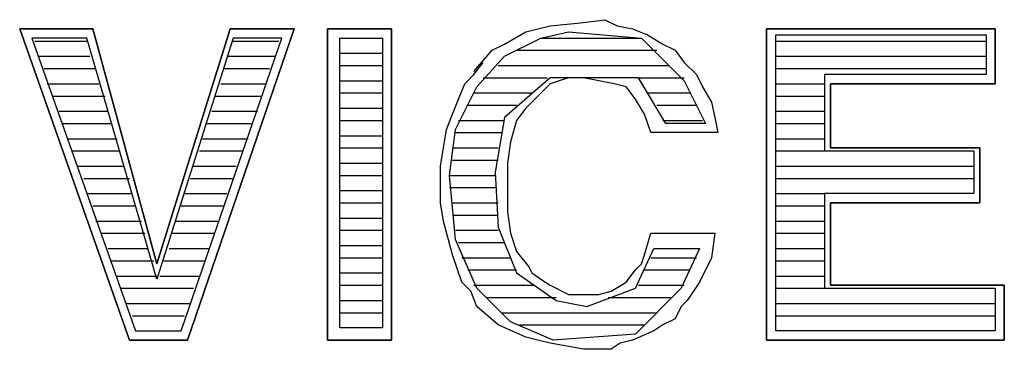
# Model space of a CAD drawing. Extents: x 11.9 to 28.1, y 10.8 to 21.2.
# Tile 47 of 56: x 26.113 to 26.436, y 11.696 to 11.804. Entities that reach past the tile are written whole.
import ezdxf

# ---------------------------------------------------------------- set-up
doc = ezdxf.new("R2010")
doc.units = 0
doc.layers.add('ASSYDWGTOP_pho', color=1, linetype='CONTINUOUS')

msp = doc.modelspace()

# ---------------------------------------------------------------- linework, layer by layer
at = {"layer": 'ASSYDWGTOP_pho'}
for points in [[(26.287, 11.802), (26.297, 11.803)], [(26.287, 11.802), (26.297, 11.803)], [(26.287, 11.802), (26.297, 11.803)], [(26.287, 11.802), (26.297, 11.803)], [(26.287, 11.802), (26.297, 11.803)], [(26.287, 11.802), (26.297, 11.803)], [(26.297, 11.803), (26.305, 11.804)], [(26.297, 11.803), (26.305, 11.804)], [(26.297, 11.803), (26.305, 11.804)], [(26.297, 11.803), (26.305, 11.804)], [(26.297, 11.803), (26.305, 11.804)], [(26.297, 11.803), (26.305, 11.804)], [(26.305, 11.804), (26.309, 11.802)], [(26.305, 11.804), (26.309, 11.802)], [(26.305, 11.804), (26.309, 11.802)], [(26.305, 11.804), (26.309, 11.802)], [(26.305, 11.804), (26.309, 11.802)], [(26.305, 11.804), (26.309, 11.802)], [(26.272, 11.796), (26.279, 11.8)], [(26.272, 11.796), (26.279, 11.8)], [(26.272, 11.796), (26.279, 11.8)], [(26.272, 11.796), (26.279, 11.8)], [(26.272, 11.796), (26.279, 11.8)], [(26.272, 11.796), (26.279, 11.8)], [(26.279, 11.8), (26.287, 11.802)], [(26.279, 11.8), (26.287, 11.802)], [(26.279, 11.8), (26.287, 11.802)], [(26.279, 11.8), (26.287, 11.802)], [(26.279, 11.8), (26.287, 11.802)], [(26.279, 11.8), (26.287, 11.802)], [(26.284, 11.798), (26.293, 11.8)], [(26.293, 11.8), (26.317, 11.798)], [(26.309, 11.802), (26.314, 11.801)], [(26.309, 11.802), (26.314, 11.801)], [(26.309, 11.802), (26.314, 11.801)], [(26.309, 11.802), (26.314, 11.801)], [(26.309, 11.802), (26.314, 11.801)], [(26.309, 11.802), (26.314, 11.801)], [(26.314, 11.801), (26.319, 11.799)], [(26.314, 11.801), (26.319, 11.799)], [(26.314, 11.801), (26.319, 11.799)], [(26.314, 11.801), (26.319, 11.799)], [(26.314, 11.801), (26.319, 11.799)], [(26.314, 11.801), (26.319, 11.799)], [(26.117, 11.798), (26.151, 11.702)], [(26.135, 11.798), (26.117, 11.798)], [(26.118, 11.797), (26.135, 11.797)], [(26.158, 11.719), (26.135, 11.798)], [(26.183, 11.798), (26.158, 11.719)], [(26.166, 11.702), (26.199, 11.798)], [(26.199, 11.798), (26.183, 11.798)], [(26.183, 11.797), (26.198, 11.797)], [(26.218, 11.703), (26.218, 11.798)], [(26.218, 11.798), (26.232, 11.798)], [(26.218, 11.798), (26.232, 11.798)], [(26.232, 11.798), (26.232, 11.703)], [(26.268, 11.794), (26.272, 11.796)], [(26.268, 11.794), (26.272, 11.796)], [(26.268, 11.794), (26.272, 11.796)], [(26.268, 11.794), (26.272, 11.796)], [(26.268, 11.794), (26.272, 11.796)], [(26.268, 11.794), (26.272, 11.796)], [(26.272, 11.792), (26.284, 11.798)], [(26.284, 11.798), (26.317, 11.798)], [(26.317, 11.798), (26.331, 11.784)], [(26.319, 11.799), (26.324, 11.796)], [(26.319, 11.799), (26.324, 11.796)], [(26.319, 11.799), (26.324, 11.796)], [(26.319, 11.799), (26.324, 11.796)], [(26.319, 11.799), (26.324, 11.796)], [(26.319, 11.799), (26.324, 11.796)], [(26.324, 11.796), (26.328, 11.794)], [(26.324, 11.796), (26.328, 11.794)], [(26.324, 11.796), (26.328, 11.794)], [(26.324, 11.796), (26.328, 11.794)], [(26.324, 11.796), (26.328, 11.794)], [(26.324, 11.796), (26.328, 11.794)], [(26.361, 11.702), (26.361, 11.799)], [(26.361, 11.799), (26.43, 11.799)], [(26.361, 11.797), (26.43, 11.797)], [(26.43, 11.799), (26.43, 11.786)], [(26.218, 11.793), (26.232, 11.793)], [(26.262, 11.787), (26.268, 11.794)], [(26.262, 11.787), (26.268, 11.794)], [(26.262, 11.787), (26.268, 11.794)], [(26.262, 11.787), (26.268, 11.794)], [(26.262, 11.787), (26.268, 11.794)], [(26.262, 11.787), (26.268, 11.794)], [(26.276, 11.794), (26.322, 11.794)], [(26.328, 11.794), (26.331, 11.79)], [(26.328, 11.794), (26.331, 11.79)], [(26.328, 11.794), (26.331, 11.79)], [(26.328, 11.794), (26.331, 11.79)], [(26.328, 11.794), (26.331, 11.79)], [(26.328, 11.794), (26.331, 11.79)], [(26.119, 11.792), (26.136, 11.792)], [(26.181, 11.792), (26.197, 11.792)], [(26.262, 11.786), (26.265, 11.79)], [(26.262, 11.786), (26.265, 11.79)], [(26.262, 11.786), (26.265, 11.79)], [(26.262, 11.786), (26.265, 11.79)], [(26.262, 11.786), (26.265, 11.79)], [(26.262, 11.786), (26.265, 11.79)], [(26.263, 11.782), (26.272, 11.792)], [(26.331, 11.79), (26.335, 11.786)], [(26.331, 11.79), (26.335, 11.786)], [(26.331, 11.79), (26.335, 11.786)], [(26.331, 11.79), (26.335, 11.786)], [(26.331, 11.79), (26.335, 11.786)], [(26.331, 11.79), (26.335, 11.786)], [(26.361, 11.792), (26.43, 11.792)], [(26.121, 11.788), (26.138, 11.788)], [(26.18, 11.788), (26.195, 11.788)], [(26.218, 11.789), (26.232, 11.789)], [(26.27, 11.789), (26.326, 11.789)], [(26.361, 11.788), (26.43, 11.788)], [(26.218, 11.784), (26.232, 11.784)], [(26.259, 11.783), (26.262, 11.786)], [(26.259, 11.783), (26.262, 11.786)], [(26.259, 11.783), (26.262, 11.786)], [(26.259, 11.783), (26.262, 11.786)], [(26.259, 11.783), (26.262, 11.786)], [(26.259, 11.783), (26.262, 11.786)], [(26.265, 11.785), (26.286, 11.785)], [(26.287, 11.785), (26.272, 11.772)], [(26.316, 11.785), (26.287, 11.785)], [(26.29, 11.784), (26.287, 11.783)], [(26.29, 11.784), (26.287, 11.783)], [(26.29, 11.784), (26.287, 11.783)], [(26.29, 11.784), (26.287, 11.783)], [(26.29, 11.784), (26.287, 11.783)], [(26.29, 11.784), (26.287, 11.783)], [(26.293, 11.785), (26.29, 11.784)], [(26.293, 11.785), (26.29, 11.784)], [(26.293, 11.785), (26.29, 11.784)], [(26.293, 11.785), (26.29, 11.784)], [(26.293, 11.785), (26.29, 11.784)], [(26.293, 11.785), (26.29, 11.784)], [(26.298, 11.785), (26.293, 11.785)], [(26.298, 11.785), (26.293, 11.785)], [(26.298, 11.785), (26.293, 11.785)], [(26.298, 11.785), (26.293, 11.785)], [(26.298, 11.785), (26.293, 11.785)], [(26.298, 11.785), (26.293, 11.785)], [(26.303, 11.784), (26.298, 11.785)], [(26.303, 11.784), (26.298, 11.785)], [(26.303, 11.784), (26.298, 11.785)], [(26.303, 11.784), (26.298, 11.785)], [(26.303, 11.784), (26.298, 11.785)], [(26.303, 11.784), (26.298, 11.785)], [(26.308, 11.783), (26.303, 11.784)], [(26.308, 11.783), (26.303, 11.784)], [(26.308, 11.783), (26.303, 11.784)], [(26.308, 11.783), (26.303, 11.784)], [(26.308, 11.783), (26.303, 11.784)], [(26.308, 11.783), (26.303, 11.784)], [(26.325, 11.77), (26.316, 11.785)], [(26.316, 11.785), (26.331, 11.785)], [(26.331, 11.784), (26.338, 11.77)], [(26.335, 11.786), (26.337, 11.782)], [(26.335, 11.786), (26.337, 11.782)], [(26.335, 11.786), (26.337, 11.782)], [(26.335, 11.786), (26.337, 11.782)], [(26.335, 11.786), (26.337, 11.782)], [(26.335, 11.786), (26.337, 11.782)], [(26.43, 11.786), (26.377, 11.786)], [(26.377, 11.786), (26.377, 11.761)], [(26.122, 11.783), (26.139, 11.783)], [(26.179, 11.783), (26.194, 11.783)], [(26.218, 11.78), (26.232, 11.78)], [(26.256, 11.768), (26.263, 11.782)], [(26.257, 11.778), (26.259, 11.783)], [(26.257, 11.778), (26.259, 11.783)], [(26.257, 11.778), (26.259, 11.783)], [(26.257, 11.778), (26.259, 11.783)], [(26.257, 11.778), (26.259, 11.783)], [(26.257, 11.778), (26.259, 11.783)], [(26.262, 11.78), (26.281, 11.78)], [(26.287, 11.783), (26.283, 11.779)], [(26.287, 11.783), (26.283, 11.779)], [(26.287, 11.783), (26.283, 11.779)], [(26.287, 11.783), (26.283, 11.779)], [(26.287, 11.783), (26.283, 11.779)], [(26.287, 11.783), (26.283, 11.779)], [(26.312, 11.782), (26.308, 11.783)], [(26.312, 11.782), (26.308, 11.783)], [(26.312, 11.782), (26.308, 11.783)], [(26.312, 11.782), (26.308, 11.783)], [(26.312, 11.782), (26.308, 11.783)], [(26.312, 11.782), (26.308, 11.783)], [(26.315, 11.778), (26.312, 11.782)], [(26.315, 11.778), (26.312, 11.782)], [(26.315, 11.778), (26.312, 11.782)], [(26.315, 11.778), (26.312, 11.782)], [(26.315, 11.778), (26.312, 11.782)], [(26.315, 11.778), (26.312, 11.782)], [(26.319, 11.78), (26.333, 11.78)], [(26.337, 11.782), (26.34, 11.777)], [(26.337, 11.782), (26.34, 11.777)], [(26.337, 11.782), (26.34, 11.777)], [(26.337, 11.782), (26.34, 11.777)], [(26.337, 11.782), (26.34, 11.777)], [(26.337, 11.782), (26.34, 11.777)], [(26.361, 11.783), (26.377, 11.783)], [(26.124, 11.779), (26.141, 11.779)], [(26.177, 11.779), (26.192, 11.779)], [(26.255, 11.773), (26.257, 11.778)], [(26.255, 11.773), (26.257, 11.778)], [(26.255, 11.773), (26.257, 11.778)], [(26.255, 11.773), (26.257, 11.778)], [(26.255, 11.773), (26.257, 11.778)], [(26.255, 11.773), (26.257, 11.778)], [(26.283, 11.779), (26.279, 11.775)], [(26.283, 11.779), (26.279, 11.775)], [(26.283, 11.779), (26.279, 11.775)], [(26.283, 11.779), (26.279, 11.775)], [(26.283, 11.779), (26.279, 11.775)], [(26.283, 11.779), (26.279, 11.775)], [(26.318, 11.773), (26.315, 11.778)], [(26.318, 11.773), (26.315, 11.778)], [(26.318, 11.773), (26.315, 11.778)], [(26.318, 11.773), (26.315, 11.778)], [(26.318, 11.773), (26.315, 11.778)], [(26.318, 11.773), (26.315, 11.778)], [(26.34, 11.777), (26.341, 11.772)], [(26.34, 11.777), (26.341, 11.772)], [(26.34, 11.777), (26.341, 11.772)], [(26.34, 11.777), (26.341, 11.772)], [(26.34, 11.777), (26.341, 11.772)], [(26.34, 11.777), (26.341, 11.772)], [(26.361, 11.779), (26.377, 11.779)], [(26.126, 11.774), (26.142, 11.774)], [(26.176, 11.774), (26.191, 11.774)], [(26.218, 11.775), (26.232, 11.775)], [(26.26, 11.776), (26.276, 11.776)], [(26.279, 11.775), (26.276, 11.771)], [(26.279, 11.775), (26.276, 11.771)], [(26.279, 11.775), (26.276, 11.771)], [(26.279, 11.775), (26.276, 11.771)], [(26.279, 11.775), (26.276, 11.771)], [(26.279, 11.775), (26.276, 11.771)], [(26.322, 11.776), (26.335, 11.776)], [(26.361, 11.774), (26.377, 11.774)], [(26.218, 11.771), (26.232, 11.771)], [(26.253, 11.768), (26.255, 11.773)], [(26.253, 11.768), (26.255, 11.773)], [(26.253, 11.768), (26.255, 11.773)], [(26.253, 11.768), (26.255, 11.773)], [(26.253, 11.768), (26.255, 11.773)], [(26.253, 11.768), (26.255, 11.773)], [(26.257, 11.771), (26.272, 11.771)], [(26.272, 11.772), (26.269, 11.754)], [(26.276, 11.771), (26.274, 11.764)], [(26.276, 11.771), (26.274, 11.764)], [(26.276, 11.771), (26.274, 11.764)], [(26.276, 11.771), (26.274, 11.764)], [(26.276, 11.771), (26.274, 11.764)], [(26.276, 11.771), (26.274, 11.764)], [(26.32, 11.767), (26.318, 11.773)], [(26.32, 11.767), (26.318, 11.773)], [(26.32, 11.767), (26.318, 11.773)], [(26.32, 11.767), (26.318, 11.773)], [(26.32, 11.767), (26.318, 11.773)], [(26.32, 11.767), (26.318, 11.773)], [(26.324, 11.771), (26.337, 11.771)], [(26.341, 11.772), (26.342, 11.767)], [(26.341, 11.772), (26.342, 11.767)], [(26.341, 11.772), (26.342, 11.767)], [(26.341, 11.772), (26.342, 11.767)], [(26.341, 11.772), (26.342, 11.767)], [(26.341, 11.772), (26.342, 11.767)], [(26.127, 11.77), (26.143, 11.77)], [(26.174, 11.77), (26.189, 11.77)], [(26.252, 11.762), (26.253, 11.768)], [(26.252, 11.762), (26.253, 11.768)], [(26.252, 11.762), (26.253, 11.768)], [(26.252, 11.762), (26.253, 11.768)], [(26.252, 11.762), (26.253, 11.768)], [(26.252, 11.762), (26.253, 11.768)], [(26.254, 11.753), (26.256, 11.768)], [(26.256, 11.767), (26.271, 11.767)], [(26.342, 11.767), (26.32, 11.767)], [(26.342, 11.767), (26.32, 11.767)], [(26.342, 11.767), (26.32, 11.767)], [(26.342, 11.767), (26.32, 11.767)], [(26.342, 11.767), (26.32, 11.767)], [(26.342, 11.767), (26.32, 11.767)], [(26.338, 11.77), (26.325, 11.77)], [(26.361, 11.77), (26.377, 11.77)], [(26.129, 11.765), (26.145, 11.765)], [(26.173, 11.765), (26.188, 11.765)], [(26.218, 11.766), (26.232, 11.766)], [(26.274, 11.764), (26.273, 11.757)], [(26.274, 11.764), (26.273, 11.757)], [(26.274, 11.764), (26.273, 11.757)], [(26.274, 11.764), (26.273, 11.757)], [(26.274, 11.764), (26.273, 11.757)], [(26.274, 11.764), (26.273, 11.757)], [(26.361, 11.765), (26.377, 11.765)], [(26.13, 11.761), (26.146, 11.761)], [(26.172, 11.761), (26.186, 11.761)], [(26.218, 11.762), (26.232, 11.762)], [(26.251, 11.756), (26.252, 11.762)], [(26.251, 11.756), (26.252, 11.762)], [(26.251, 11.756), (26.252, 11.762)], [(26.251, 11.756), (26.252, 11.762)], [(26.251, 11.756), (26.252, 11.762)], [(26.251, 11.756), (26.252, 11.762)], [(26.255, 11.762), (26.27, 11.762)], [(26.361, 11.761), (26.426, 11.761)], [(26.377, 11.761), (26.426, 11.761)], [(26.426, 11.761), (26.426, 11.747)], [(26.255, 11.758), (26.27, 11.758)], [(26.132, 11.756), (26.147, 11.756)], [(26.17, 11.756), (26.184, 11.756)], [(26.218, 11.757), (26.232, 11.757)], [(26.251, 11.744), (26.251, 11.756)], [(26.251, 11.744), (26.251, 11.756)], [(26.251, 11.744), (26.251, 11.756)], [(26.251, 11.744), (26.251, 11.756)], [(26.251, 11.744), (26.251, 11.756)], [(26.251, 11.744), (26.251, 11.756)], [(26.269, 11.754), (26.27, 11.736)], [(26.273, 11.757), (26.273, 11.741)], [(26.273, 11.757), (26.273, 11.741)], [(26.273, 11.757), (26.273, 11.741)], [(26.273, 11.757), (26.273, 11.741)], [(26.273, 11.757), (26.273, 11.741)], [(26.273, 11.757), (26.273, 11.741)], [(26.361, 11.756), (26.426, 11.756)], [(26.134, 11.752), (26.149, 11.752)], [(26.169, 11.752), (26.183, 11.752)], [(26.218, 11.753), (26.232, 11.753)], [(26.256, 11.732), (26.254, 11.753)], [(26.254, 11.753), (26.269, 11.753)], [(26.361, 11.752), (26.426, 11.752)], [(26.218, 11.748), (26.232, 11.748)], [(26.254, 11.749), (26.269, 11.749)], [(26.135, 11.747), (26.15, 11.747)], [(26.167, 11.747), (26.181, 11.747)], [(26.361, 11.747), (26.377, 11.747)], [(26.426, 11.747), (26.377, 11.747)], [(26.377, 11.747), (26.377, 11.716)], [(26.137, 11.743), (26.151, 11.743)], [(26.166, 11.743), (26.18, 11.743)], [(26.218, 11.744), (26.232, 11.744)], [(26.252, 11.738), (26.251, 11.744)], [(26.252, 11.738), (26.251, 11.744)], [(26.252, 11.738), (26.251, 11.744)], [(26.252, 11.738), (26.251, 11.744)], [(26.252, 11.738), (26.251, 11.744)], [(26.252, 11.738), (26.251, 11.744)], [(26.255, 11.744), (26.27, 11.744)], [(26.361, 11.743), (26.377, 11.743)], [(26.138, 11.738), (26.153, 11.738)], [(26.164, 11.738), (26.178, 11.738)], [(26.218, 11.739), (26.232, 11.739)], [(26.255, 11.727), (26.252, 11.738)], [(26.255, 11.727), (26.252, 11.738)], [(26.255, 11.727), (26.252, 11.738)], [(26.255, 11.727), (26.252, 11.738)], [(26.255, 11.727), (26.252, 11.738)], [(26.255, 11.727), (26.252, 11.738)], [(26.255, 11.74), (26.27, 11.74)], [(26.273, 11.741), (26.274, 11.734)], [(26.273, 11.741), (26.274, 11.734)], [(26.273, 11.741), (26.274, 11.734)], [(26.273, 11.741), (26.274, 11.734)], [(26.273, 11.741), (26.274, 11.734)], [(26.273, 11.741), (26.274, 11.734)], [(26.361, 11.738), (26.377, 11.738)], [(26.218, 11.735), (26.232, 11.735)], [(26.256, 11.735), (26.27, 11.735)], [(26.27, 11.736), (26.276, 11.721)], [(26.14, 11.734), (26.154, 11.734)], [(26.163, 11.734), (26.177, 11.734)], [(26.263, 11.716), (26.256, 11.732)], [(26.274, 11.734), (26.276, 11.728)], [(26.274, 11.734), (26.276, 11.728)], [(26.274, 11.734), (26.276, 11.728)], [(26.274, 11.734), (26.276, 11.728)], [(26.274, 11.734), (26.276, 11.728)], [(26.274, 11.734), (26.276, 11.728)], [(26.318, 11.727), (26.32, 11.734)], [(26.318, 11.727), (26.32, 11.734)], [(26.318, 11.727), (26.32, 11.734)], [(26.318, 11.727), (26.32, 11.734)], [(26.318, 11.727), (26.32, 11.734)], [(26.318, 11.727), (26.32, 11.734)], [(26.32, 11.734), (26.341, 11.734)], [(26.32, 11.734), (26.341, 11.734)], [(26.32, 11.734), (26.341, 11.734)], [(26.32, 11.734), (26.341, 11.734)], [(26.32, 11.734), (26.341, 11.734)], [(26.32, 11.734), (26.341, 11.734)], [(26.341, 11.734), (26.34, 11.726)], [(26.341, 11.734), (26.34, 11.726)], [(26.341, 11.734), (26.34, 11.726)], [(26.341, 11.734), (26.34, 11.726)], [(26.341, 11.734), (26.34, 11.726)], [(26.341, 11.734), (26.34, 11.726)], [(26.361, 11.734), (26.377, 11.734)], [(26.142, 11.729), (26.155, 11.729)], [(26.162, 11.729), (26.175, 11.729)], [(26.218, 11.73), (26.232, 11.73)], [(26.257, 11.731), (26.272, 11.731)], [(26.315, 11.716), (26.321, 11.729)], [(26.321, 11.729), (26.336, 11.729)], [(26.336, 11.729), (26.33, 11.716)], [(26.361, 11.729), (26.377, 11.729)], [(26.143, 11.725), (26.157, 11.725)], [(26.16, 11.725), (26.174, 11.725)], [(26.218, 11.726), (26.232, 11.726)], [(26.258, 11.718), (26.255, 11.727)], [(26.258, 11.718), (26.255, 11.727)], [(26.258, 11.718), (26.255, 11.727)], [(26.258, 11.718), (26.255, 11.727)], [(26.258, 11.718), (26.255, 11.727)], [(26.258, 11.718), (26.255, 11.727)], [(26.258, 11.726), (26.274, 11.726)], [(26.276, 11.728), (26.28, 11.723)], [(26.276, 11.728), (26.28, 11.723)], [(26.276, 11.728), (26.28, 11.723)], [(26.276, 11.728), (26.28, 11.723)], [(26.276, 11.728), (26.28, 11.723)], [(26.276, 11.728), (26.28, 11.723)], [(26.317, 11.724), (26.318, 11.727)], [(26.317, 11.724), (26.318, 11.727)], [(26.317, 11.724), (26.318, 11.727)], [(26.317, 11.724), (26.318, 11.727)], [(26.317, 11.724), (26.318, 11.727)], [(26.317, 11.724), (26.318, 11.727)], [(26.32, 11.726), (26.335, 11.726)], [(26.34, 11.726), (26.336, 11.718)], [(26.34, 11.726), (26.336, 11.718)], [(26.34, 11.726), (26.336, 11.718)], [(26.34, 11.726), (26.336, 11.718)], [(26.34, 11.726), (26.336, 11.718)], [(26.34, 11.726), (26.336, 11.718)], [(26.361, 11.725), (26.377, 11.725)], [(26.26, 11.722), (26.276, 11.722)], [(26.28, 11.723), (26.281, 11.721)], [(26.28, 11.723), (26.281, 11.721)], [(26.28, 11.723), (26.281, 11.721)], [(26.28, 11.723), (26.281, 11.721)], [(26.28, 11.723), (26.281, 11.721)], [(26.28, 11.723), (26.281, 11.721)], [(26.312, 11.718), (26.315, 11.722)], [(26.312, 11.718), (26.315, 11.722)], [(26.312, 11.718), (26.315, 11.722)], [(26.312, 11.718), (26.315, 11.722)], [(26.312, 11.718), (26.315, 11.722)], [(26.312, 11.718), (26.315, 11.722)], [(26.315, 11.722), (26.317, 11.724)], [(26.315, 11.722), (26.317, 11.724)], [(26.315, 11.722), (26.317, 11.724)], [(26.315, 11.722), (26.317, 11.724)], [(26.315, 11.722), (26.317, 11.724)], [(26.315, 11.722), (26.317, 11.724)], [(26.318, 11.722), (26.333, 11.722)], [(26.145, 11.72), (26.158, 11.72)], [(26.159, 11.72), (26.172, 11.72)], [(26.218, 11.721), (26.232, 11.721)], [(26.276, 11.721), (26.289, 11.712)], [(26.281, 11.721), (26.284, 11.719)], [(26.281, 11.721), (26.284, 11.719)], [(26.281, 11.721), (26.284, 11.719)], [(26.281, 11.721), (26.284, 11.719)], [(26.281, 11.721), (26.284, 11.719)], [(26.281, 11.721), (26.284, 11.719)], [(26.284, 11.719), (26.287, 11.717)], [(26.284, 11.719), (26.287, 11.717)], [(26.284, 11.719), (26.287, 11.717)], [(26.284, 11.719), (26.287, 11.717)], [(26.284, 11.719), (26.287, 11.717)], [(26.284, 11.719), (26.287, 11.717)], [(26.361, 11.72), (26.377, 11.72)], [(26.146, 11.716), (26.17, 11.716)], [(26.218, 11.717), (26.232, 11.717)], [(26.261, 11.715), (26.258, 11.718)], [(26.261, 11.715), (26.258, 11.718)], [(26.261, 11.715), (26.258, 11.718)], [(26.261, 11.715), (26.258, 11.718)], [(26.261, 11.715), (26.258, 11.718)], [(26.261, 11.715), (26.258, 11.718)], [(26.262, 11.717), (26.282, 11.717)], [(26.274, 11.705), (26.263, 11.716)], [(26.287, 11.717), (26.293, 11.714)], [(26.287, 11.717), (26.293, 11.714)], [(26.287, 11.717), (26.293, 11.714)], [(26.287, 11.717), (26.293, 11.714)], [(26.287, 11.717), (26.293, 11.714)], [(26.287, 11.717), (26.293, 11.714)], [(26.299, 11.71), (26.315, 11.716)], [(26.307, 11.715), (26.312, 11.718)], [(26.307, 11.715), (26.312, 11.718)], [(26.307, 11.715), (26.312, 11.718)], [(26.307, 11.715), (26.312, 11.718)], [(26.307, 11.715), (26.312, 11.718)], [(26.307, 11.715), (26.312, 11.718)], [(26.33, 11.716), (26.315, 11.701)], [(26.316, 11.717), (26.331, 11.717)], [(26.336, 11.718), (26.332, 11.712)], [(26.336, 11.718), (26.332, 11.712)], [(26.336, 11.718), (26.332, 11.712)], [(26.336, 11.718), (26.332, 11.712)], [(26.336, 11.718), (26.332, 11.712)], [(26.336, 11.718), (26.332, 11.712)], [(26.361, 11.716), (26.433, 11.716)], [(26.377, 11.716), (26.433, 11.716)], [(26.433, 11.716), (26.433, 11.702)], [(26.218, 11.712), (26.232, 11.712)], [(26.263, 11.71), (26.261, 11.715)], [(26.263, 11.71), (26.261, 11.715)], [(26.263, 11.71), (26.261, 11.715)], [(26.263, 11.71), (26.261, 11.715)], [(26.263, 11.71), (26.261, 11.715)], [(26.263, 11.71), (26.261, 11.715)], [(26.266, 11.713), (26.289, 11.713)], [(26.289, 11.712), (26.299, 11.71)], [(26.293, 11.714), (26.303, 11.714)], [(26.293, 11.714), (26.303, 11.714)], [(26.293, 11.714), (26.303, 11.714)], [(26.293, 11.714), (26.303, 11.714)], [(26.293, 11.714), (26.303, 11.714)], [(26.293, 11.714), (26.303, 11.714)], [(26.303, 11.714), (26.307, 11.715)], [(26.303, 11.714), (26.307, 11.715)], [(26.303, 11.714), (26.307, 11.715)], [(26.303, 11.714), (26.307, 11.715)], [(26.303, 11.714), (26.307, 11.715)], [(26.303, 11.714), (26.307, 11.715)], [(26.306, 11.713), (26.327, 11.713)], [(26.332, 11.712), (26.33, 11.71)], [(26.332, 11.712), (26.33, 11.71)], [(26.332, 11.712), (26.33, 11.71)], [(26.332, 11.712), (26.33, 11.71)], [(26.332, 11.712), (26.33, 11.71)], [(26.332, 11.712), (26.33, 11.71)], [(26.148, 11.711), (26.169, 11.711)], [(26.27, 11.704), (26.263, 11.71)], [(26.27, 11.704), (26.263, 11.71)], [(26.27, 11.704), (26.263, 11.71)], [(26.27, 11.704), (26.263, 11.71)], [(26.27, 11.704), (26.263, 11.71)], [(26.27, 11.704), (26.263, 11.71)], [(26.33, 11.71), (26.328, 11.706)], [(26.33, 11.71), (26.328, 11.706)], [(26.33, 11.71), (26.328, 11.706)], [(26.33, 11.71), (26.328, 11.706)], [(26.33, 11.71), (26.328, 11.706)], [(26.33, 11.71), (26.328, 11.706)], [(26.361, 11.711), (26.433, 11.711)], [(26.15, 11.707), (26.167, 11.707)], [(26.218, 11.708), (26.232, 11.708)], [(26.271, 11.708), (26.322, 11.708)], [(26.328, 11.706), (26.324, 11.704)], [(26.328, 11.706), (26.324, 11.704)], [(26.328, 11.706), (26.324, 11.704)], [(26.328, 11.706), (26.324, 11.704)], [(26.328, 11.706), (26.324, 11.704)], [(26.328, 11.706), (26.324, 11.704)], [(26.361, 11.707), (26.433, 11.707)], [(26.232, 11.703), (26.218, 11.703)], [(26.279, 11.7), (26.27, 11.704)], [(26.279, 11.7), (26.27, 11.704)], [(26.279, 11.7), (26.27, 11.704)], [(26.279, 11.7), (26.27, 11.704)], [(26.279, 11.7), (26.27, 11.704)], [(26.279, 11.7), (26.27, 11.704)], [(26.288, 11.699), (26.274, 11.705)], [(26.277, 11.704), (26.318, 11.704)], [(26.324, 11.704), (26.321, 11.702)], [(26.324, 11.704), (26.321, 11.702)], [(26.324, 11.704), (26.321, 11.702)], [(26.324, 11.704), (26.321, 11.702)], [(26.324, 11.704), (26.321, 11.702)], [(26.324, 11.704), (26.321, 11.702)], [(26.151, 11.702), (26.166, 11.702)], [(26.283, 11.699), (26.279, 11.7)], [(26.283, 11.699), (26.279, 11.7)], [(26.283, 11.699), (26.279, 11.7)], [(26.283, 11.699), (26.279, 11.7)], [(26.283, 11.699), (26.279, 11.7)], [(26.283, 11.699), (26.279, 11.7)], [(26.315, 11.701), (26.288, 11.699)], [(26.321, 11.702), (26.314, 11.699)], [(26.321, 11.702), (26.314, 11.699)], [(26.321, 11.702), (26.314, 11.699)], [(26.321, 11.702), (26.314, 11.699)], [(26.321, 11.702), (26.314, 11.699)], [(26.321, 11.702), (26.314, 11.699)], [(26.433, 11.702), (26.361, 11.702)], [(26.287, 11.698), (26.283, 11.699)], [(26.287, 11.698), (26.283, 11.699)], [(26.287, 11.698), (26.283, 11.699)], [(26.287, 11.698), (26.283, 11.699)], [(26.287, 11.698), (26.283, 11.699)], [(26.287, 11.698), (26.283, 11.699)], [(26.298, 11.696), (26.287, 11.698)], [(26.298, 11.696), (26.287, 11.698)], [(26.298, 11.696), (26.287, 11.698)], [(26.298, 11.696), (26.287, 11.698)], [(26.298, 11.696), (26.287, 11.698)], [(26.298, 11.696), (26.287, 11.698)], [(26.307, 11.696), (26.298, 11.696)], [(26.307, 11.696), (26.298, 11.696)], [(26.307, 11.696), (26.298, 11.696)], [(26.307, 11.696), (26.298, 11.696)], [(26.307, 11.696), (26.298, 11.696)], [(26.307, 11.696), (26.298, 11.696)], [(26.31, 11.698), (26.307, 11.696)], [(26.31, 11.698), (26.307, 11.696)], [(26.31, 11.698), (26.307, 11.696)], [(26.31, 11.698), (26.307, 11.696)], [(26.31, 11.698), (26.307, 11.696)], [(26.31, 11.698), (26.307, 11.696)], [(26.314, 11.699), (26.31, 11.698)], [(26.314, 11.699), (26.31, 11.698)], [(26.314, 11.699), (26.31, 11.698)], [(26.314, 11.699), (26.31, 11.698)], [(26.314, 11.699), (26.31, 11.698)], [(26.314, 11.699), (26.31, 11.698)]]:
    msp.add_lwpolyline(points, dxfattribs=at)
for points in [[(26.149, 11.699), (26.113, 11.801)], [(26.113, 11.801), (26.137, 11.801)], [(26.149, 11.699), (26.113, 11.801)], [(26.113, 11.801), (26.137, 11.801)], [(26.149, 11.699), (26.113, 11.801)], [(26.113, 11.801), (26.137, 11.801)], [(26.149, 11.699), (26.113, 11.801)], [(26.113, 11.801), (26.137, 11.801)], [(26.149, 11.699), (26.113, 11.801)], [(26.113, 11.801), (26.137, 11.801)], [(26.149, 11.699), (26.113, 11.801)], [(26.113, 11.801), (26.137, 11.801)], [(26.137, 11.801), (26.158, 11.724)], [(26.137, 11.801), (26.158, 11.724)], [(26.137, 11.801), (26.158, 11.724)], [(26.137, 11.801), (26.158, 11.724)], [(26.137, 11.801), (26.158, 11.724)], [(26.137, 11.801), (26.158, 11.724)], [(26.158, 11.724), (26.182, 11.801)], [(26.158, 11.724), (26.182, 11.801)], [(26.158, 11.724), (26.182, 11.801)], [(26.158, 11.724), (26.182, 11.801)], [(26.158, 11.724), (26.182, 11.801)], [(26.158, 11.724), (26.182, 11.801)], [(26.203, 11.801), (26.168, 11.699)], [(26.203, 11.801), (26.168, 11.699)], [(26.203, 11.801), (26.168, 11.699)], [(26.203, 11.801), (26.168, 11.699)], [(26.203, 11.801), (26.168, 11.699)], [(26.203, 11.801), (26.168, 11.699)], [(26.182, 11.801), (26.203, 11.801)], [(26.182, 11.801), (26.203, 11.801)], [(26.182, 11.801), (26.203, 11.801)], [(26.182, 11.801), (26.203, 11.801)], [(26.182, 11.801), (26.203, 11.801)], [(26.182, 11.801), (26.203, 11.801)], [(26.214, 11.699), (26.214, 11.801)], [(26.214, 11.801), (26.235, 11.801)], [(26.214, 11.699), (26.214, 11.801)], [(26.214, 11.801), (26.235, 11.801)], [(26.214, 11.699), (26.214, 11.801)], [(26.214, 11.801), (26.235, 11.801)], [(26.214, 11.699), (26.214, 11.801)], [(26.214, 11.801), (26.235, 11.801)], [(26.214, 11.699), (26.214, 11.801)], [(26.214, 11.801), (26.235, 11.801)], [(26.214, 11.699), (26.214, 11.801)], [(26.214, 11.801), (26.235, 11.801)], [(26.214, 11.699), (26.214, 11.801)], [(26.214, 11.801), (26.235, 11.801)], [(26.214, 11.699), (26.214, 11.801)], [(26.214, 11.801), (26.235, 11.801)], [(26.214, 11.699), (26.214, 11.801)], [(26.214, 11.801), (26.235, 11.801)], [(26.214, 11.699), (26.214, 11.801)], [(26.214, 11.801), (26.235, 11.801)], [(26.214, 11.699), (26.214, 11.801)], [(26.214, 11.801), (26.235, 11.801)], [(26.214, 11.699), (26.214, 11.801)], [(26.214, 11.801), (26.235, 11.801)], [(26.235, 11.801), (26.235, 11.699)], [(26.235, 11.801), (26.235, 11.699)], [(26.235, 11.801), (26.235, 11.699)], [(26.235, 11.801), (26.235, 11.699)], [(26.235, 11.801), (26.235, 11.699)], [(26.235, 11.801), (26.235, 11.699)], [(26.235, 11.801), (26.235, 11.699)], [(26.235, 11.801), (26.235, 11.699)], [(26.235, 11.801), (26.235, 11.699)], [(26.235, 11.801), (26.235, 11.699)], [(26.235, 11.801), (26.235, 11.699)], [(26.235, 11.801), (26.235, 11.699)], [(26.358, 11.699), (26.358, 11.801)], [(26.358, 11.801), (26.433, 11.801)], [(26.358, 11.699), (26.358, 11.801)], [(26.358, 11.801), (26.433, 11.801)], [(26.358, 11.699), (26.358, 11.801)], [(26.358, 11.801), (26.433, 11.801)], [(26.358, 11.699), (26.358, 11.801)], [(26.358, 11.801), (26.433, 11.801)], [(26.358, 11.699), (26.358, 11.801)], [(26.358, 11.801), (26.433, 11.801)], [(26.358, 11.699), (26.358, 11.801)], [(26.358, 11.801), (26.433, 11.801)], [(26.433, 11.801), (26.433, 11.783)], [(26.433, 11.801), (26.433, 11.783)], [(26.433, 11.801), (26.433, 11.783)], [(26.433, 11.801), (26.433, 11.783)], [(26.433, 11.801), (26.433, 11.783)], [(26.433, 11.801), (26.433, 11.783)], [(26.433, 11.783), (26.379, 11.783)], [(26.379, 11.783), (26.379, 11.762)], [(26.433, 11.783), (26.379, 11.783)], [(26.379, 11.783), (26.379, 11.762)], [(26.433, 11.783), (26.379, 11.783)], [(26.379, 11.783), (26.379, 11.762)], [(26.433, 11.783), (26.379, 11.783)], [(26.379, 11.783), (26.379, 11.762)], [(26.433, 11.783), (26.379, 11.783)], [(26.379, 11.783), (26.379, 11.762)], [(26.433, 11.783), (26.379, 11.783)], [(26.379, 11.783), (26.379, 11.762)], [(26.379, 11.762), (26.428, 11.762)], [(26.379, 11.762), (26.428, 11.762)], [(26.379, 11.762), (26.428, 11.762)], [(26.379, 11.762), (26.428, 11.762)], [(26.379, 11.762), (26.428, 11.762)], [(26.379, 11.762), (26.428, 11.762)], [(26.428, 11.762), (26.428, 11.744)], [(26.428, 11.762), (26.428, 11.744)], [(26.428, 11.762), (26.428, 11.744)], [(26.428, 11.762), (26.428, 11.744)], [(26.428, 11.762), (26.428, 11.744)], [(26.428, 11.762), (26.428, 11.744)], [(26.428, 11.744), (26.379, 11.744)], [(26.379, 11.744), (26.379, 11.717)], [(26.428, 11.744), (26.379, 11.744)], [(26.379, 11.744), (26.379, 11.717)], [(26.428, 11.744), (26.379, 11.744)], [(26.379, 11.744), (26.379, 11.717)], [(26.428, 11.744), (26.379, 11.744)], [(26.379, 11.744), (26.379, 11.717)], [(26.428, 11.744), (26.379, 11.744)], [(26.379, 11.744), (26.379, 11.717)], [(26.428, 11.744), (26.379, 11.744)], [(26.379, 11.744), (26.379, 11.717)], [(26.379, 11.717), (26.436, 11.717)], [(26.379, 11.717), (26.436, 11.717)], [(26.379, 11.717), (26.436, 11.717)], [(26.379, 11.717), (26.436, 11.717)], [(26.379, 11.717), (26.436, 11.717)], [(26.379, 11.717), (26.436, 11.717)], [(26.436, 11.717), (26.436, 11.699)], [(26.436, 11.717), (26.436, 11.699)], [(26.436, 11.717), (26.436, 11.699)], [(26.436, 11.717), (26.436, 11.699)], [(26.436, 11.717), (26.436, 11.699)], [(26.436, 11.717), (26.436, 11.699)], [(26.168, 11.699), (26.149, 11.699)], [(26.168, 11.699), (26.149, 11.699)], [(26.168, 11.699), (26.149, 11.699)], [(26.168, 11.699), (26.149, 11.699)], [(26.168, 11.699), (26.149, 11.699)], [(26.168, 11.699), (26.149, 11.699)], [(26.235, 11.699), (26.214, 11.699)], [(26.235, 11.699), (26.214, 11.699)], [(26.235, 11.699), (26.214, 11.699)], [(26.235, 11.699), (26.214, 11.699)], [(26.235, 11.699), (26.214, 11.699)], [(26.235, 11.699), (26.214, 11.699)], [(26.235, 11.699), (26.214, 11.699)], [(26.235, 11.699), (26.214, 11.699)], [(26.235, 11.699), (26.214, 11.699)], [(26.235, 11.699), (26.214, 11.699)], [(26.235, 11.699), (26.214, 11.699)], [(26.235, 11.699), (26.214, 11.699)], [(26.436, 11.699), (26.358, 11.699)], [(26.436, 11.699), (26.358, 11.699)], [(26.436, 11.699), (26.358, 11.699)], [(26.436, 11.699), (26.358, 11.699)], [(26.436, 11.699), (26.358, 11.699)], [(26.436, 11.699), (26.358, 11.699)]]:
    msp.add_lwpolyline(points, close=True, dxfattribs=at)

doc.saveas('drawing.dxf')
